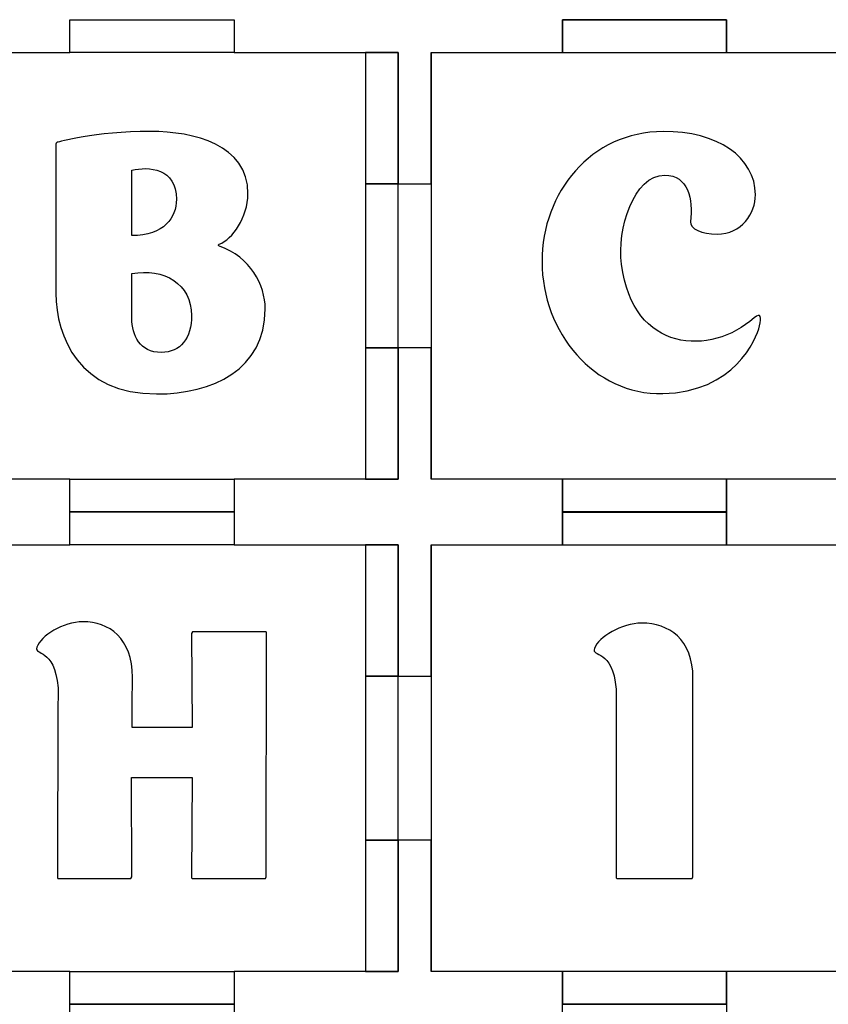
# Model space of a CAD drawing. Header units: millimetres. Extents: x -429 to 420, y -314 to 480.
# Tile 59 of 143: x -314 to -240, y 390 to 480. Entities that reach past the tile are written whole.
import ezdxf

# ---------------------------------------------------------------- set-up
doc = ezdxf.new("R2010")
doc.units = ezdxf.units.MM
doc.header["$MEASUREMENT"] = 0
doc.layers.add('Layer 1', color=7, linetype='Continuous')

msp = doc.modelspace()

# ---------------------------------------------------------------- linework, layer by layer
at = {"layer": 'Layer 1', "color": 114}
for points in [[(-264.234, 476.5458), (-249.234, 476.5458), (-249.234, 479.5458), (-264.234, 479.5458), (-264.234, 476.5458)], [(-282.2339, 464.5462), (-279.2339, 464.5462), (-279.2339, 476.546), (-282.2339, 476.546), (-282.2339, 464.5462)], [(-282.2339, 437.5462), (-279.2339, 437.5462), (-279.2339, 449.546), (-282.2339, 449.546), (-282.2339, 437.5462)], [(-264.234, 434.5458), (-249.234, 434.5458), (-249.234, 437.5458), (-264.234, 437.5458), (-264.234, 434.5458)], [(-264.234, 431.546), (-249.234, 431.546), (-249.234, 434.546), (-264.234, 434.546), (-264.234, 431.546)], [(-282.2339, 419.5461), (-279.2339, 419.5461), (-279.2339, 431.5459), (-282.2339, 431.5459), (-282.2339, 419.5461)], [(-282.2339, 392.5462), (-279.2339, 392.5462), (-279.2339, 404.546), (-282.2339, 404.546), (-282.2339, 392.5462)], [(-264.234, 389.546), (-249.234, 389.546), (-249.234, 392.546), (-264.234, 392.546), (-264.234, 389.546)]]:
    msp.add_lwpolyline(points, close=True, dxfattribs=at)
at = {"layer": 'Layer 1', "color": 7, "lineweight": 25}
for points, knots in [([(-279.2341, 464.5461), (-279.2341, 464.5461), (-279.2341, 476.546), (-279.2341, 476.546), (-279.2341, 476.546), (-279.2341, 476.546), (-290.9046, 476.546), (-290.9046, 476.546), (-290.9046, 476.546), (-290.9046, 476.546), (-294.2338, 476.546), (-294.2338, 476.546), (-294.2338, 476.546), (-294.2338, 476.546), (-294.2338, 479.5459), (-294.2338, 479.5459), (-294.2338, 479.5459), (-294.2338, 479.5459), (-294.2341, 479.5459), (-294.2341, 479.5459), (-294.2341, 479.5459), (-294.2341, 479.5459), (-309.2338, 479.5459), (-309.2338, 479.5459), (-309.2338, 479.5459), (-309.2338, 479.5459), (-309.2341, 479.5459), (-309.2341, 479.5459), (-309.2341, 479.5459), (-309.2341, 479.5459), (-309.2341, 476.546), (-309.2341, 476.546), (-309.2341, 476.546), (-309.2341, 476.546), (-312.6343, 476.546), (-312.6343, 476.546), (-312.6343, 476.546), (-312.6343, 476.546), (-324.2339, 476.546), (-324.2339, 476.546), (-324.2339, 476.546), (-324.2339, 476.546), (-324.2339, 464.5461), (-324.2339, 464.5461), (-324.2339, 464.5461), (-324.2339, 464.5461), (-321.234, 464.5461), (-321.234, 464.5461), (-321.234, 464.5461), (-321.234, 464.5461), (-321.234, 449.5461), (-321.234, 449.5461), (-321.234, 449.5461), (-321.234, 449.5461), (-324.2339, 449.5461), (-324.2339, 449.5461), (-324.2339, 449.5461), (-324.2339, 449.5461), (-324.2339, 437.5459), (-324.2339, 437.5459), (-324.2339, 437.5459), (-324.2339, 437.5459), (-312.6343, 437.5459), (-312.6343, 437.5459), (-312.6343, 437.5459), (-312.6343, 437.5459), (-309.2341, 437.5459), (-309.2341, 437.5459), (-309.2341, 437.5459), (-309.2341, 437.5459), (-309.2341, 434.5461), (-309.2341, 434.5461), (-309.2341, 434.5461), (-309.2341, 434.5461), (-309.2338, 434.5461), (-309.2338, 434.5461), (-309.2338, 434.5461), (-309.2338, 434.5461), (-294.2341, 434.5461), (-294.2341, 434.5461), (-294.2341, 434.5461), (-294.2341, 434.5461), (-294.2338, 434.5461), (-294.2338, 434.5461), (-294.2338, 434.5461), (-294.2338, 434.5461), (-294.2338, 437.5459), (-294.2338, 437.5459), (-294.2338, 437.5459), (-294.2338, 437.5459), (-290.9046, 437.5459), (-290.9046, 437.5459), (-290.9046, 437.5459), (-290.9046, 437.5459), (-279.2341, 437.5459), (-279.2341, 437.5459), (-279.2341, 437.5459), (-279.2341, 437.5459), (-279.2341, 449.5461), (-279.2341, 449.5461), (-279.2341, 449.5461), (-279.2341, 449.5461), (-282.2339, 449.5461), (-282.2339, 449.5461), (-282.2339, 449.5461), (-282.2339, 449.5461), (-282.2339, 464.5461), (-282.2339, 464.5461), (-282.2339, 464.5461), (-282.2339, 464.5461), (-279.2341, 464.5461), (-279.2341, 464.5461)], [0, 0, 0, 0, 0.0344828, 0.0344828, 0.0344828, 0.0344828, 0.0689655, 0.0689655, 0.0689655, 0.0689655, 0.1034483, 0.1034483, 0.1034483, 0.1034483, 0.137931, 0.137931, 0.137931, 0.137931, 0.1724138, 0.1724138, 0.1724138, 0.1724138, 0.2068966, 0.2068966, 0.2068966, 0.2068966, 0.2413793, 0.2413793, 0.2413793, 0.2413793, 0.2758621, 0.2758621, 0.2758621, 0.2758621, 0.3103448, 0.3103448, 0.3103448, 0.3103448, 0.3448276, 0.3448276, 0.3448276, 0.3448276, 0.3793103, 0.3793103, 0.3793103, 0.3793103, 0.4137931, 0.4137931, 0.4137931, 0.4137931, 0.4482759, 0.4482759, 0.4482759, 0.4482759, 0.4827586, 0.4827586, 0.4827586, 0.4827586, 0.5172414, 0.5172414, 0.5172414, 0.5172414, 0.5517241, 0.5517241, 0.5517241, 0.5517241, 0.5862069, 0.5862069, 0.5862069, 0.5862069, 0.6206897, 0.6206897, 0.6206897, 0.6206897, 0.6551724, 0.6551724, 0.6551724, 0.6551724, 0.6896552, 0.6896552, 0.6896552, 0.6896552, 0.7241379, 0.7241379, 0.7241379, 0.7241379, 0.7586207, 0.7586207, 0.7586207, 0.7586207, 0.7931034, 0.7931034, 0.7931034, 0.7931034, 0.8275862, 0.8275862, 0.8275862, 0.8275862, 0.862069, 0.862069, 0.862069, 0.862069, 0.8965517, 0.8965517, 0.8965517, 0.8965517, 0.9310345, 0.9310345, 0.9310345, 0.9310345, 1, 1, 1, 1]), ([(-237.2338, 476.546), (-237.2338, 476.546), (-249.234, 476.546), (-249.234, 476.546), (-249.234, 476.546), (-249.234, 476.546), (-249.234, 479.5459), (-249.234, 479.5459), (-249.234, 479.5459), (-249.234, 479.5459), (-264.234, 479.5459), (-264.234, 479.5459), (-264.234, 479.5459), (-264.234, 479.5459), (-264.234, 476.546), (-264.234, 476.546), (-264.234, 476.546), (-264.234, 476.546), (-276.2339, 476.546), (-276.2339, 476.546), (-276.2339, 476.546), (-276.2339, 476.546), (-276.2339, 464.5461), (-276.2339, 464.5461), (-276.2339, 464.5461), (-276.2339, 464.5461), (-279.2341, 464.5461), (-279.2341, 464.5461), (-279.2341, 464.5461), (-279.2341, 464.5461), (-279.2341, 449.5461), (-279.2341, 449.5461), (-279.2341, 449.5461), (-279.2341, 449.5461), (-276.2339, 449.5461), (-276.2339, 449.5461), (-276.2339, 449.5461), (-276.2339, 449.5461), (-276.2339, 437.5459), (-276.2339, 437.5459), (-276.2339, 437.5459), (-276.2339, 437.5459), (-264.234, 437.5459), (-264.234, 437.5459), (-264.234, 437.5459), (-264.234, 437.5459), (-264.234, 434.5461), (-264.234, 434.5461), (-264.234, 434.5461), (-264.234, 434.5461), (-249.234, 434.5461), (-249.234, 434.5461), (-249.234, 434.5461), (-249.234, 434.5461), (-249.234, 437.5459), (-249.234, 437.5459), (-249.234, 437.5459), (-249.234, 437.5459), (-237.2338, 437.5459), (-237.2338, 437.5459), (-237.2338, 437.5459), (-237.2338, 437.5459), (-237.2338, 449.5461), (-237.2338, 449.5461), (-237.2338, 449.5461), (-237.2338, 449.5461), (-234.234, 449.5461), (-234.234, 449.5461), (-234.234, 449.5461), (-234.234, 449.5461), (-234.234, 464.5461), (-234.234, 464.5461), (-234.234, 464.5461), (-234.234, 464.5461), (-237.2338, 464.5461), (-237.2338, 464.5461), (-237.2338, 464.5461), (-237.2338, 464.5461), (-237.2338, 476.546), (-237.2338, 476.546)], [0, 0, 0, 0, 0.047619, 0.047619, 0.047619, 0.047619, 0.0952381, 0.0952381, 0.0952381, 0.0952381, 0.1428571, 0.1428571, 0.1428571, 0.1428571, 0.1904762, 0.1904762, 0.1904762, 0.1904762, 0.2380952, 0.2380952, 0.2380952, 0.2380952, 0.2857143, 0.2857143, 0.2857143, 0.2857143, 0.3333333, 0.3333333, 0.3333333, 0.3333333, 0.3809524, 0.3809524, 0.3809524, 0.3809524, 0.4285714, 0.4285714, 0.4285714, 0.4285714, 0.4761905, 0.4761905, 0.4761905, 0.4761905, 0.5238095, 0.5238095, 0.5238095, 0.5238095, 0.5714286, 0.5714286, 0.5714286, 0.5714286, 0.6190476, 0.6190476, 0.6190476, 0.6190476, 0.6666667, 0.6666667, 0.6666667, 0.6666667, 0.7142857, 0.7142857, 0.7142857, 0.7142857, 0.7619048, 0.7619048, 0.7619048, 0.7619048, 0.8095238, 0.8095238, 0.8095238, 0.8095238, 0.8571429, 0.8571429, 0.8571429, 0.8571429, 0.9047619, 0.9047619, 0.9047619, 0.9047619, 1, 1, 1, 1]), ([(-279.2341, 419.546), (-279.2341, 419.546), (-279.2341, 431.5459), (-279.2341, 431.5459), (-279.2341, 431.5459), (-279.2341, 431.5459), (-290.9046, 431.5459), (-290.9046, 431.5459), (-290.9046, 431.5459), (-290.9046, 431.5459), (-294.2338, 431.5459), (-294.2338, 431.5459), (-294.2338, 431.5459), (-294.2338, 431.5459), (-294.2338, 434.5461), (-294.2338, 434.5461), (-294.2338, 434.5461), (-294.2338, 434.5461), (-294.2341, 434.5461), (-294.2341, 434.5461), (-294.2341, 434.5461), (-294.2341, 434.5461), (-309.2338, 434.5461), (-309.2338, 434.5461), (-309.2338, 434.5461), (-309.2338, 434.5461), (-309.2341, 434.5461), (-309.2341, 434.5461), (-309.2341, 434.5461), (-309.2341, 434.5461), (-309.2341, 431.5459), (-309.2341, 431.5459), (-309.2341, 431.5459), (-309.2341, 431.5459), (-312.6343, 431.5459), (-312.6343, 431.5459), (-312.6343, 431.5459), (-312.6343, 431.5459), (-324.2339, 431.5459), (-324.2339, 431.5459), (-324.2339, 431.5459), (-324.2339, 431.5459), (-324.2339, 419.546), (-324.2339, 419.546), (-324.2339, 419.546), (-324.2339, 419.546), (-321.234, 419.546), (-321.234, 419.546), (-321.234, 419.546), (-321.234, 419.546), (-321.234, 404.546), (-321.234, 404.546), (-321.234, 404.546), (-321.234, 404.546), (-324.2339, 404.546), (-324.2339, 404.546), (-324.2339, 404.546), (-324.2339, 404.546), (-324.2339, 392.5461), (-324.2339, 392.5461), (-324.2339, 392.5461), (-324.2339, 392.5461), (-312.6343, 392.5461), (-312.6343, 392.5461), (-312.6343, 392.5461), (-312.6343, 392.5461), (-309.2341, 392.5461), (-309.2341, 392.5461), (-309.2341, 392.5461), (-309.2341, 392.5461), (-309.2341, 389.546), (-309.2341, 389.546), (-309.2341, 389.546), (-309.2341, 389.546), (-309.2338, 389.546), (-309.2338, 389.546), (-309.2338, 389.546), (-309.2338, 389.546), (-294.2341, 389.546), (-294.2341, 389.546), (-294.2341, 389.546), (-294.2341, 389.546), (-294.2338, 389.546), (-294.2338, 389.546), (-294.2338, 389.546), (-294.2338, 389.546), (-294.2338, 392.5461), (-294.2338, 392.5461), (-294.2338, 392.5461), (-294.2338, 392.5461), (-290.9046, 392.5461), (-290.9046, 392.5461), (-290.9046, 392.5461), (-290.9046, 392.5461), (-279.2341, 392.5461), (-279.2341, 392.5461), (-279.2341, 392.5461), (-279.2341, 392.5461), (-279.2341, 404.546), (-279.2341, 404.546), (-279.2341, 404.546), (-279.2341, 404.546), (-282.2339, 404.546), (-282.2339, 404.546), (-282.2339, 404.546), (-282.2339, 404.546), (-282.2339, 419.546), (-282.2339, 419.546), (-282.2339, 419.546), (-282.2339, 419.546), (-279.2341, 419.546), (-279.2341, 419.546)], [0, 0, 0, 0, 0.0344828, 0.0344828, 0.0344828, 0.0344828, 0.0689655, 0.0689655, 0.0689655, 0.0689655, 0.1034483, 0.1034483, 0.1034483, 0.1034483, 0.137931, 0.137931, 0.137931, 0.137931, 0.1724138, 0.1724138, 0.1724138, 0.1724138, 0.2068966, 0.2068966, 0.2068966, 0.2068966, 0.2413793, 0.2413793, 0.2413793, 0.2413793, 0.2758621, 0.2758621, 0.2758621, 0.2758621, 0.3103448, 0.3103448, 0.3103448, 0.3103448, 0.3448276, 0.3448276, 0.3448276, 0.3448276, 0.3793103, 0.3793103, 0.3793103, 0.3793103, 0.4137931, 0.4137931, 0.4137931, 0.4137931, 0.4482759, 0.4482759, 0.4482759, 0.4482759, 0.4827586, 0.4827586, 0.4827586, 0.4827586, 0.5172414, 0.5172414, 0.5172414, 0.5172414, 0.5517241, 0.5517241, 0.5517241, 0.5517241, 0.5862069, 0.5862069, 0.5862069, 0.5862069, 0.6206897, 0.6206897, 0.6206897, 0.6206897, 0.6551724, 0.6551724, 0.6551724, 0.6551724, 0.6896552, 0.6896552, 0.6896552, 0.6896552, 0.7241379, 0.7241379, 0.7241379, 0.7241379, 0.7586207, 0.7586207, 0.7586207, 0.7586207, 0.7931034, 0.7931034, 0.7931034, 0.7931034, 0.8275862, 0.8275862, 0.8275862, 0.8275862, 0.862069, 0.862069, 0.862069, 0.862069, 0.8965517, 0.8965517, 0.8965517, 0.8965517, 0.9310345, 0.9310345, 0.9310345, 0.9310345, 1, 1, 1, 1]), ([(-237.2338, 431.5459), (-237.2338, 431.5459), (-249.234, 431.5459), (-249.234, 431.5459), (-249.234, 431.5459), (-249.234, 431.5459), (-249.234, 434.5461), (-249.234, 434.5461), (-249.234, 434.5461), (-249.234, 434.5461), (-264.234, 434.5461), (-264.234, 434.5461), (-264.234, 434.5461), (-264.234, 434.5461), (-264.234, 431.5459), (-264.234, 431.5459), (-264.234, 431.5459), (-264.234, 431.5459), (-276.2339, 431.5459), (-276.2339, 431.5459), (-276.2339, 431.5459), (-276.2339, 431.5459), (-276.2339, 419.546), (-276.2339, 419.546), (-276.2339, 419.546), (-276.2339, 419.546), (-279.2341, 419.546), (-279.2341, 419.546), (-279.2341, 419.546), (-279.2341, 419.546), (-279.2341, 404.546), (-279.2341, 404.546), (-279.2341, 404.546), (-279.2341, 404.546), (-276.2339, 404.546), (-276.2339, 404.546), (-276.2339, 404.546), (-276.2339, 404.546), (-276.2339, 392.5461), (-276.2339, 392.5461), (-276.2339, 392.5461), (-276.2339, 392.5461), (-264.234, 392.5461), (-264.234, 392.5461), (-264.234, 392.5461), (-264.234, 392.5461), (-264.234, 389.546), (-264.234, 389.546), (-264.234, 389.546), (-264.234, 389.546), (-249.234, 389.546), (-249.234, 389.546), (-249.234, 389.546), (-249.234, 389.546), (-249.234, 392.5461), (-249.234, 392.5461), (-249.234, 392.5461), (-249.234, 392.5461), (-237.2338, 392.5461), (-237.2338, 392.5461), (-237.2338, 392.5461), (-237.2338, 392.5461), (-237.2338, 404.546), (-237.2338, 404.546), (-237.2338, 404.546), (-237.2338, 404.546), (-234.234, 404.546), (-234.234, 404.546), (-234.234, 404.546), (-234.234, 404.546), (-234.234, 419.546), (-234.234, 419.546), (-234.234, 419.546), (-234.234, 419.546), (-237.2338, 419.546), (-237.2338, 419.546), (-237.2338, 419.546), (-237.2338, 419.546), (-237.2338, 431.5459), (-237.2338, 431.5459)], [0, 0, 0, 0, 0.047619, 0.047619, 0.047619, 0.047619, 0.0952381, 0.0952381, 0.0952381, 0.0952381, 0.1428571, 0.1428571, 0.1428571, 0.1428571, 0.1904762, 0.1904762, 0.1904762, 0.1904762, 0.2380952, 0.2380952, 0.2380952, 0.2380952, 0.2857143, 0.2857143, 0.2857143, 0.2857143, 0.3333333, 0.3333333, 0.3333333, 0.3333333, 0.3809524, 0.3809524, 0.3809524, 0.3809524, 0.4285714, 0.4285714, 0.4285714, 0.4285714, 0.4761905, 0.4761905, 0.4761905, 0.4761905, 0.5238095, 0.5238095, 0.5238095, 0.5238095, 0.5714286, 0.5714286, 0.5714286, 0.5714286, 0.6190476, 0.6190476, 0.6190476, 0.6190476, 0.6666667, 0.6666667, 0.6666667, 0.6666667, 0.7142857, 0.7142857, 0.7142857, 0.7142857, 0.7619048, 0.7619048, 0.7619048, 0.7619048, 0.8095238, 0.8095238, 0.8095238, 0.8095238, 0.8571429, 0.8571429, 0.8571429, 0.8571429, 0.9047619, 0.9047619, 0.9047619, 0.9047619, 1, 1, 1, 1]), ([(-279.2341, 374.546), (-279.2341, 374.546), (-279.2341, 386.5459), (-279.2341, 386.5459), (-279.2341, 386.5459), (-279.2341, 386.5459), (-290.9046, 386.5459), (-290.9046, 386.5459), (-290.9046, 386.5459), (-290.9046, 386.5459), (-294.2338, 386.5459), (-294.2338, 386.5459), (-294.2338, 386.5459), (-294.2338, 386.5459), (-294.2338, 389.546), (-294.2338, 389.546), (-294.2338, 389.546), (-294.2338, 389.546), (-294.2341, 389.546), (-294.2341, 389.546), (-294.2341, 389.546), (-294.2341, 389.546), (-309.2338, 389.546), (-309.2338, 389.546), (-309.2338, 389.546), (-309.2338, 389.546), (-309.2341, 389.546), (-309.2341, 389.546), (-309.2341, 389.546), (-309.2341, 389.546), (-309.2341, 386.5459), (-309.2341, 386.5459), (-309.2341, 386.5459), (-309.2341, 386.5459), (-312.6343, 386.5459), (-312.6343, 386.5459), (-312.6343, 386.5459), (-312.6343, 386.5459), (-324.2339, 386.5459), (-324.2339, 386.5459), (-324.2339, 386.5459), (-324.2339, 386.5459), (-324.2339, 374.546), (-324.2339, 374.546), (-324.2339, 374.546), (-324.2339, 374.546), (-321.234, 374.546), (-321.234, 374.546), (-321.234, 374.546), (-321.234, 374.546), (-321.234, 359.5459), (-321.234, 359.5459), (-321.234, 359.5459), (-321.234, 359.5459), (-324.2339, 359.5459), (-324.2339, 359.5459), (-324.2339, 359.5459), (-324.2339, 359.5459), (-324.2339, 347.546), (-324.2339, 347.546), (-324.2339, 347.546), (-324.2339, 347.546), (-312.6343, 347.546), (-312.6343, 347.546), (-312.6343, 347.546), (-312.6343, 347.546), (-309.2341, 347.546), (-309.2341, 347.546), (-309.2341, 347.546), (-309.2341, 347.546), (-309.2341, 344.5459), (-309.2341, 344.5459), (-309.2341, 344.5459), (-309.2341, 344.5459), (-309.2338, 344.5459), (-309.2338, 344.5459), (-309.2338, 344.5459), (-309.2338, 344.5459), (-294.2341, 344.5459), (-294.2341, 344.5459), (-294.2341, 344.5459), (-294.2341, 344.5459), (-294.2338, 344.5459), (-294.2338, 344.5459), (-294.2338, 344.5459), (-294.2338, 344.5459), (-294.2338, 347.546), (-294.2338, 347.546), (-294.2338, 347.546), (-294.2338, 347.546), (-290.9046, 347.546), (-290.9046, 347.546), (-290.9046, 347.546), (-290.9046, 347.546), (-279.2341, 347.546), (-279.2341, 347.546), (-279.2341, 347.546), (-279.2341, 347.546), (-279.2341, 359.5459), (-279.2341, 359.5459), (-279.2341, 359.5459), (-279.2341, 359.5459), (-282.2339, 359.5459), (-282.2339, 359.5459), (-282.2339, 359.5459), (-282.2339, 359.5459), (-282.2339, 374.546), (-282.2339, 374.546), (-282.2339, 374.546), (-282.2339, 374.546), (-279.2341, 374.546), (-279.2341, 374.546)], [0, 0, 0, 0, 0.0344828, 0.0344828, 0.0344828, 0.0344828, 0.0689655, 0.0689655, 0.0689655, 0.0689655, 0.1034483, 0.1034483, 0.1034483, 0.1034483, 0.137931, 0.137931, 0.137931, 0.137931, 0.1724138, 0.1724138, 0.1724138, 0.1724138, 0.2068966, 0.2068966, 0.2068966, 0.2068966, 0.2413793, 0.2413793, 0.2413793, 0.2413793, 0.2758621, 0.2758621, 0.2758621, 0.2758621, 0.3103448, 0.3103448, 0.3103448, 0.3103448, 0.3448276, 0.3448276, 0.3448276, 0.3448276, 0.3793103, 0.3793103, 0.3793103, 0.3793103, 0.4137931, 0.4137931, 0.4137931, 0.4137931, 0.4482759, 0.4482759, 0.4482759, 0.4482759, 0.4827586, 0.4827586, 0.4827586, 0.4827586, 0.5172414, 0.5172414, 0.5172414, 0.5172414, 0.5517241, 0.5517241, 0.5517241, 0.5517241, 0.5862069, 0.5862069, 0.5862069, 0.5862069, 0.6206897, 0.6206897, 0.6206897, 0.6206897, 0.6551724, 0.6551724, 0.6551724, 0.6551724, 0.6896552, 0.6896552, 0.6896552, 0.6896552, 0.7241379, 0.7241379, 0.7241379, 0.7241379, 0.7586207, 0.7586207, 0.7586207, 0.7586207, 0.7931034, 0.7931034, 0.7931034, 0.7931034, 0.8275862, 0.8275862, 0.8275862, 0.8275862, 0.862069, 0.862069, 0.862069, 0.862069, 0.8965517, 0.8965517, 0.8965517, 0.8965517, 0.9310345, 0.9310345, 0.9310345, 0.9310345, 1, 1, 1, 1]), ([(-237.2338, 386.5459), (-237.2338, 386.5459), (-249.234, 386.5459), (-249.234, 386.5459), (-249.234, 386.5459), (-249.234, 386.5459), (-249.234, 389.546), (-249.234, 389.546), (-249.234, 389.546), (-249.234, 389.546), (-264.234, 389.546), (-264.234, 389.546), (-264.234, 389.546), (-264.234, 389.546), (-264.234, 386.5459), (-264.234, 386.5459), (-264.234, 386.5459), (-264.234, 386.5459), (-276.2339, 386.5459), (-276.2339, 386.5459), (-276.2339, 386.5459), (-276.2339, 386.5459), (-276.2339, 374.546), (-276.2339, 374.546), (-276.2339, 374.546), (-276.2339, 374.546), (-279.2341, 374.546), (-279.2341, 374.546), (-279.2341, 374.546), (-279.2341, 374.546), (-279.2341, 359.5459), (-279.2341, 359.5459), (-279.2341, 359.5459), (-279.2341, 359.5459), (-276.2339, 359.5459), (-276.2339, 359.5459), (-276.2339, 359.5459), (-276.2339, 359.5459), (-276.2339, 347.546), (-276.2339, 347.546), (-276.2339, 347.546), (-276.2339, 347.546), (-264.234, 347.546), (-264.234, 347.546), (-264.234, 347.546), (-264.234, 347.546), (-264.234, 344.5459), (-264.234, 344.5459), (-264.234, 344.5459), (-264.234, 344.5459), (-249.234, 344.5459), (-249.234, 344.5459), (-249.234, 344.5459), (-249.234, 344.5459), (-249.234, 347.546), (-249.234, 347.546), (-249.234, 347.546), (-249.234, 347.546), (-237.2338, 347.546), (-237.2338, 347.546), (-237.2338, 347.546), (-237.2338, 347.546), (-237.2338, 359.5459), (-237.2338, 359.5459), (-237.2338, 359.5459), (-237.2338, 359.5459), (-234.234, 359.5459), (-234.234, 359.5459), (-234.234, 359.5459), (-234.234, 359.5459), (-234.234, 374.546), (-234.234, 374.546), (-234.234, 374.546), (-234.234, 374.546), (-237.2338, 374.546), (-237.2338, 374.546), (-237.2338, 374.546), (-237.2338, 374.546), (-237.2338, 386.5459), (-237.2338, 386.5459)], [0, 0, 0, 0, 0.047619, 0.047619, 0.047619, 0.047619, 0.0952381, 0.0952381, 0.0952381, 0.0952381, 0.1428571, 0.1428571, 0.1428571, 0.1428571, 0.1904762, 0.1904762, 0.1904762, 0.1904762, 0.2380952, 0.2380952, 0.2380952, 0.2380952, 0.2857143, 0.2857143, 0.2857143, 0.2857143, 0.3333333, 0.3333333, 0.3333333, 0.3333333, 0.3809524, 0.3809524, 0.3809524, 0.3809524, 0.4285714, 0.4285714, 0.4285714, 0.4285714, 0.4761905, 0.4761905, 0.4761905, 0.4761905, 0.5238095, 0.5238095, 0.5238095, 0.5238095, 0.5714286, 0.5714286, 0.5714286, 0.5714286, 0.6190476, 0.6190476, 0.6190476, 0.6190476, 0.6666667, 0.6666667, 0.6666667, 0.6666667, 0.7142857, 0.7142857, 0.7142857, 0.7142857, 0.7619048, 0.7619048, 0.7619048, 0.7619048, 0.8095238, 0.8095238, 0.8095238, 0.8095238, 0.8571429, 0.8571429, 0.8571429, 0.8571429, 0.9047619, 0.9047619, 0.9047619, 0.9047619, 1, 1, 1, 1])]:
    msp.add_open_spline(points, degree=3, knots=knots, dxfattribs=at)
at = {"layer": 'Layer 1', "color": 114}
for points, knots in [([(-309.2338, 479.5459), (-309.2338, 479.5459), (-309.2341, 479.5459), (-309.2341, 479.5459), (-309.2341, 479.5459), (-309.2341, 479.5459), (-309.2341, 476.546), (-309.2341, 476.546), (-309.2341, 476.546), (-309.2341, 476.546), (-294.2338, 476.546), (-294.2338, 476.546), (-294.2338, 476.546), (-294.2338, 476.546), (-294.2338, 479.5459), (-294.2338, 479.5459), (-294.2338, 479.5459), (-294.2338, 479.5459), (-294.2341, 479.5459), (-294.2341, 479.5459), (-294.2341, 479.5459), (-294.2341, 479.5459), (-309.2338, 479.5459), (-309.2338, 479.5459)], [0, 0, 0, 0, 0.1428571, 0.1428571, 0.1428571, 0.1428571, 0.2857143, 0.2857143, 0.2857143, 0.2857143, 0.4285714, 0.4285714, 0.4285714, 0.4285714, 0.5714286, 0.5714286, 0.5714286, 0.5714286, 0.7142857, 0.7142857, 0.7142857, 0.7142857, 1, 1, 1, 1]), ([(-276.2339, 464.5461), (-276.2339, 464.5461), (-279.2341, 464.5461), (-279.2341, 464.5461), (-279.2341, 464.5461), (-279.2341, 464.5461), (-279.2341, 449.5461), (-279.2341, 449.5461), (-279.2341, 449.5461), (-279.2341, 449.5461), (-276.2339, 449.5461), (-276.2339, 449.5461), (-276.2339, 449.5461), (-276.2339, 449.5461), (-276.2339, 437.5459), (-276.2339, 437.5459), (-276.2339, 437.5459), (-276.2339, 437.5459), (-276.2339, 437.5459), (-276.2339, 437.5459), (-276.2339, 437.5459), (-276.2339, 437.5459), (-276.2339, 476.546), (-276.2339, 476.546), (-276.2339, 476.546), (-276.2339, 476.546), (-276.2339, 476.546), (-276.2339, 476.546), (-276.2339, 476.546), (-276.2339, 476.546), (-276.2339, 464.5461), (-276.2339, 464.5461)], [0, 0, 0, 0, 0.1111111, 0.1111111, 0.1111111, 0.1111111, 0.2222222, 0.2222222, 0.2222222, 0.2222222, 0.3333333, 0.3333333, 0.3333333, 0.3333333, 0.4444444, 0.4444444, 0.4444444, 0.4444444, 0.5555556, 0.5555556, 0.5555556, 0.5555556, 0.6666667, 0.6666667, 0.6666667, 0.6666667, 0.7777778, 0.7777778, 0.7777778, 0.7777778, 1, 1, 1, 1]), ([(-295.5607, 458.8322), (-292.7476, 457.8522), (-291.3885, 455.3238), (-291.3885, 453.1114), (-291.3885, 453.1114), (-291.3885, 447.5485), (-296.2246, 445.3361), (-301.3133, 445.3361), (-301.3133, 445.3361), (-308.3933, 445.3361), (-310.511, 450.5513), (-310.511, 454.5338), (-310.511, 454.5338), (-310.511, 457.4416), (-310.511, 468.1882), (-310.511, 468.1564), (-310.511, 468.1564), (-310.511, 468.3146), (-310.3845, 468.3461), (-310.353, 468.3461), (-310.353, 468.3461), (-310.353, 468.3461), (-306.9711, 469.3261), (-301.8821, 469.3261), (-301.8821, 469.3261), (-297.8681, 469.3261), (-292.9688, 468.1249), (-292.9688, 463.6368), (-292.9688, 463.6368), (-292.9688, 461.4558), (-294.3912, 459.4963), (-295.5921, 459.0222), (-295.5921, 459.0222), (-295.6872, 458.9586), (-295.6872, 458.8639), (-295.5607, 458.8322)], [0, 0, 0, 0, 0.1, 0.1, 0.1, 0.1, 0.2, 0.2, 0.2, 0.2, 0.3, 0.3, 0.3, 0.3, 0.4, 0.4, 0.4, 0.4, 0.5, 0.5, 0.5, 0.5, 0.6, 0.6, 0.6, 0.6, 0.7, 0.7, 0.7, 0.7, 0.8, 0.8, 0.8, 0.8, 1, 1, 1, 1]), ([(-246.2149, 451.5625), (-246.4993, 450.3298), (-248.5538, 445.4938), (-255.0649, 445.3673), (-255.0649, 445.3673), (-261.3231, 445.2411), (-266.0959, 450.9302), (-266.0959, 457.4413), (-266.0959, 457.4413), (-266.0959, 463.7312), (-261.6393, 469.2941), (-255.0334, 469.3259), (-255.0334, 469.3259), (-250.0711, 469.3891), (-246.5942, 466.9552), (-246.5942, 463.5418), (-246.5942, 463.5418), (-246.5942, 461.8665), (-247.8269, 459.9384), (-250.1026, 459.9384), (-250.1026, 459.9384), (-251.4933, 459.9384), (-252.5997, 460.444), (-252.5365, 461.0761), (-252.5365, 461.0761), (-252.2521, 463.1306), (-252.7577, 465.343), (-254.8754, 465.343), (-254.8754, 465.343), (-257.7517, 465.343), (-259.2373, 460.3807), (-258.8264, 457.1883), (-258.8264, 457.1883), (-257.8152, 449.0336), (-250.6402, 448.7806), (-246.7209, 452.289), (-246.7209, 452.289), (-246.0881, 452.8269), (-246.0251, 452.3213), (-246.2149, 451.5625)], [0, 0, 0, 0, 0.0909091, 0.0909091, 0.0909091, 0.0909091, 0.1818182, 0.1818182, 0.1818182, 0.1818182, 0.2727273, 0.2727273, 0.2727273, 0.2727273, 0.3636364, 0.3636364, 0.3636364, 0.3636364, 0.4545455, 0.4545455, 0.4545455, 0.4545455, 0.5454545, 0.5454545, 0.5454545, 0.5454545, 0.6363636, 0.6363636, 0.6363636, 0.6363636, 0.7272727, 0.7272727, 0.7272727, 0.7272727, 0.8181818, 0.8181818, 0.8181818, 0.8181818, 1, 1, 1, 1]), ([(-303.589, 465.7859), (-303.589, 464.3952), (-303.589, 461.4242), (-303.589, 459.8121), (-303.589, 459.8121), (-300.618, 459.8121), (-299.5115, 461.4557), (-299.5115, 463.1308), (-299.5115, 463.1308), (-299.5115, 465.9756), (-302.0401, 466.1651), (-303.589, 465.7859)], [0, 0, 0, 0, 0.25, 0.25, 0.25, 0.25, 0.5, 0.5, 0.5, 0.5, 1, 1, 1, 1]), ([(-298.1208, 452.5107), (-298.1208, 455.387), (-300.6494, 456.9041), (-303.5889, 456.3353), (-303.5889, 456.3353), (-303.5889, 455.2606), (-303.5889, 453.0796), (-303.5889, 452.2578), (-303.5889, 452.2578), (-303.5257, 450.7089), (-302.8936, 449.1286), (-300.8706, 449.1286), (-300.8706, 449.1286), (-299.1323, 449.1288), (-298.1208, 450.4562), (-298.1208, 452.5107)], [0, 0, 0, 0, 0.2, 0.2, 0.2, 0.2, 0.4, 0.4, 0.4, 0.4, 0.6, 0.6, 0.6, 0.6, 1, 1, 1, 1]), ([(-294.2341, 434.5461), (-294.2341, 434.5461), (-294.2338, 434.5461), (-294.2338, 434.5461), (-294.2338, 434.5461), (-294.2338, 434.5461), (-294.2338, 437.5459), (-294.2338, 437.5459), (-294.2338, 437.5459), (-294.2338, 437.5459), (-309.2341, 437.5459), (-309.2341, 437.5459), (-309.2341, 437.5459), (-309.2341, 437.5459), (-309.2341, 434.5461), (-309.2341, 434.5461), (-309.2341, 434.5461), (-309.2341, 434.5461), (-309.2338, 434.5461), (-309.2338, 434.5461), (-309.2338, 434.5461), (-309.2338, 434.5461), (-294.2341, 434.5461), (-294.2341, 434.5461)], [0, 0, 0, 0, 0.1428571, 0.1428571, 0.1428571, 0.1428571, 0.2857143, 0.2857143, 0.2857143, 0.2857143, 0.4285714, 0.4285714, 0.4285714, 0.4285714, 0.5714286, 0.5714286, 0.5714286, 0.5714286, 0.7142857, 0.7142857, 0.7142857, 0.7142857, 1, 1, 1, 1]), ([(-309.2338, 434.5461), (-309.2338, 434.5461), (-309.2341, 434.5461), (-309.2341, 434.5461), (-309.2341, 434.5461), (-309.2341, 434.5461), (-309.2341, 431.5459), (-309.2341, 431.5459), (-309.2341, 431.5459), (-309.2341, 431.5459), (-294.2338, 431.5459), (-294.2338, 431.5459), (-294.2338, 431.5459), (-294.2338, 431.5459), (-294.2338, 434.5461), (-294.2338, 434.5461), (-294.2338, 434.5461), (-294.2338, 434.5461), (-294.2341, 434.5461), (-294.2341, 434.5461), (-294.2341, 434.5461), (-294.2341, 434.5461), (-309.2338, 434.5461), (-309.2338, 434.5461)], [0, 0, 0, 0, 0.1428571, 0.1428571, 0.1428571, 0.1428571, 0.2857143, 0.2857143, 0.2857143, 0.2857143, 0.4285714, 0.4285714, 0.4285714, 0.4285714, 0.5714286, 0.5714286, 0.5714286, 0.5714286, 0.7142857, 0.7142857, 0.7142857, 0.7142857, 1, 1, 1, 1]), ([(-276.2339, 419.546), (-276.2339, 419.546), (-279.2341, 419.546), (-279.2341, 419.546), (-279.2341, 419.546), (-279.2341, 419.546), (-279.2341, 404.546), (-279.2341, 404.546), (-279.2341, 404.546), (-279.2341, 404.546), (-276.2339, 404.546), (-276.2339, 404.546), (-276.2339, 404.546), (-276.2339, 404.546), (-276.2339, 392.5461), (-276.2339, 392.5461), (-276.2339, 392.5461), (-276.2339, 392.5461), (-276.2339, 392.5461), (-276.2339, 392.5461), (-276.2339, 392.5461), (-276.2339, 392.5461), (-276.2339, 431.5459), (-276.2339, 431.5459), (-276.2339, 431.5459), (-276.2339, 431.5459), (-276.2339, 431.5459), (-276.2339, 431.5459), (-276.2339, 431.5459), (-276.2339, 431.5459), (-276.2339, 419.546), (-276.2339, 419.546)], [0, 0, 0, 0, 0.1111111, 0.1111111, 0.1111111, 0.1111111, 0.2222222, 0.2222222, 0.2222222, 0.2222222, 0.3333333, 0.3333333, 0.3333333, 0.3333333, 0.4444444, 0.4444444, 0.4444444, 0.4444444, 0.5555556, 0.5555556, 0.5555556, 0.5555556, 0.6666667, 0.6666667, 0.6666667, 0.6666667, 0.7777778, 0.7777778, 0.7777778, 0.7777778, 1, 1, 1, 1]), ([(-291.262, 423.441), (-291.262, 423.441), (-291.2938, 401.1893), (-291.2938, 401.1893), (-291.2938, 401.1893), (-291.2938, 401.0313), (-291.4518, 401.0313), (-291.4518, 401.0313), (-291.4518, 401.0313), (-291.4518, 401.0313), (-297.9946, 401.0313), (-297.9946, 401.0313), (-297.9946, 401.0313), (-297.9946, 401.0313), (-298.1526, 401.0313), (-298.1211, 401.1893), (-298.1211, 401.1893), (-298.1211, 401.1893), (-298.0579, 410.2923), (-298.0579, 410.2923), (-298.0579, 410.2923), (-298.0579, 410.2923), (-303.6207, 410.2922), (-303.6207, 410.2922), (-303.6207, 410.2922), (-303.6207, 410.2922), (-303.5892, 401.1892), (-303.5892, 401.1892), (-303.5892, 401.1892), (-303.5892, 401.0312), (-303.7472, 401.0312), (-303.7472, 401.0312), (-303.7472, 401.0312), (-303.7472, 401.0312), (-310.2583, 401.0313), (-310.2583, 401.0313), (-310.2583, 401.0313), (-310.2583, 401.0313), (-310.4165, 401.0313), (-310.3848, 401.1893), (-310.3848, 401.1893), (-310.3848, 401.1893), (-310.3216, 418.447), (-310.3216, 418.4785), (-310.3216, 418.4785), (-310.6693, 422.2398), (-312.534, 421.3865), (-312.2496, 422.1766), (-312.2496, 422.1766), (-311.9019, 423.2196), (-309.8789, 424.5155), (-308.0456, 424.5155), (-308.0456, 424.5155), (-305.6749, 424.5155), (-303.5257, 423.0299), (-303.5257, 419.4268), (-303.5257, 419.4268), (-303.5257, 418.4785), (-303.5572, 416.1711), (-303.5572, 414.8437), (-303.5572, 414.8437), (-303.5572, 414.8437), (-298.0576, 414.8436), (-298.0576, 414.8436), (-298.0576, 414.8436), (-298.0576, 414.8436), (-298.1208, 423.4407), (-298.1208, 423.4407), (-298.1208, 423.4407), (-298.1208, 423.5989), (-297.9628, 423.5989), (-297.9628, 423.5989), (-297.9628, 423.5989), (-297.9628, 423.5989), (-291.3885, 423.5989), (-291.3885, 423.5989), (-291.3885, 423.5989), (-291.3885, 423.5989), (-291.2305, 423.5989), (-291.262, 423.441)], [0, 0, 0, 0, 0.047619, 0.047619, 0.047619, 0.047619, 0.0952381, 0.0952381, 0.0952381, 0.0952381, 0.1428571, 0.1428571, 0.1428571, 0.1428571, 0.1904762, 0.1904762, 0.1904762, 0.1904762, 0.2380952, 0.2380952, 0.2380952, 0.2380952, 0.2857143, 0.2857143, 0.2857143, 0.2857143, 0.3333333, 0.3333333, 0.3333333, 0.3333333, 0.3809524, 0.3809524, 0.3809524, 0.3809524, 0.4285714, 0.4285714, 0.4285714, 0.4285714, 0.4761905, 0.4761905, 0.4761905, 0.4761905, 0.5238095, 0.5238095, 0.5238095, 0.5238095, 0.5714286, 0.5714286, 0.5714286, 0.5714286, 0.6190476, 0.6190476, 0.6190476, 0.6190476, 0.6666667, 0.6666667, 0.6666667, 0.6666667, 0.7142857, 0.7142857, 0.7142857, 0.7142857, 0.7619048, 0.7619048, 0.7619048, 0.7619048, 0.8095238, 0.8095238, 0.8095238, 0.8095238, 0.8571429, 0.8571429, 0.8571429, 0.8571429, 0.9047619, 0.9047619, 0.9047619, 0.9047619, 1, 1, 1, 1]), ([(-252.2992, 419.332), (-252.2992, 415.6024), (-252.2992, 401.1893), (-252.2992, 401.1893), (-252.2992, 401.1893), (-252.2992, 401.0313), (-252.4572, 401.0313), (-252.4572, 401.0313), (-252.4572, 401.0313), (-252.4572, 401.0313), (-259.1895, 401.0313), (-259.1895, 401.0313), (-259.1895, 401.0313), (-259.1895, 401.0313), (-259.3475, 401.0313), (-259.316, 401.1893), (-259.316, 401.1893), (-259.3478, 416.2978), (-259.316, 418.3205), (-259.316, 418.3523), (-259.316, 418.3523), (-259.6637, 422.1136), (-261.5919, 421.2601), (-261.3073, 422.0819), (-261.3073, 422.0819), (-260.9279, 423.1249), (-258.8419, 424.3893), (-256.9771, 424.3893), (-256.9771, 424.3893), (-254.5119, 424.3892), (-252.2992, 422.9353), (-252.2992, 419.332)], [0, 0, 0, 0, 0.1111111, 0.1111111, 0.1111111, 0.1111111, 0.2222222, 0.2222222, 0.2222222, 0.2222222, 0.3333333, 0.3333333, 0.3333333, 0.3333333, 0.4444444, 0.4444444, 0.4444444, 0.4444444, 0.5555556, 0.5555556, 0.5555556, 0.5555556, 0.6666667, 0.6666667, 0.6666667, 0.6666667, 0.7777778, 0.7777778, 0.7777778, 0.7777778, 1, 1, 1, 1]), ([(-294.2341, 389.546), (-294.2341, 389.546), (-294.2338, 389.546), (-294.2338, 389.546), (-294.2338, 389.546), (-294.2338, 389.546), (-294.2338, 392.5461), (-294.2338, 392.5461), (-294.2338, 392.5461), (-294.2338, 392.5461), (-309.2341, 392.5461), (-309.2341, 392.5461), (-309.2341, 392.5461), (-309.2341, 392.5461), (-309.2341, 389.546), (-309.2341, 389.546), (-309.2341, 389.546), (-309.2341, 389.546), (-309.2338, 389.546), (-309.2338, 389.546), (-309.2338, 389.546), (-309.2338, 389.546), (-294.2341, 389.546), (-294.2341, 389.546)], [0, 0, 0, 0, 0.1428571, 0.1428571, 0.1428571, 0.1428571, 0.2857143, 0.2857143, 0.2857143, 0.2857143, 0.4285714, 0.4285714, 0.4285714, 0.4285714, 0.5714286, 0.5714286, 0.5714286, 0.5714286, 0.7142857, 0.7142857, 0.7142857, 0.7142857, 1, 1, 1, 1]), ([(-309.2338, 389.546), (-309.2338, 389.546), (-309.2341, 389.546), (-309.2341, 389.546), (-309.2341, 389.546), (-309.2341, 389.546), (-309.2341, 386.5459), (-309.2341, 386.5459), (-309.2341, 386.5459), (-309.2341, 386.5459), (-294.2338, 386.5459), (-294.2338, 386.5459), (-294.2338, 386.5459), (-294.2338, 386.5459), (-294.2338, 389.546), (-294.2338, 389.546), (-294.2338, 389.546), (-294.2338, 389.546), (-294.2341, 389.546), (-294.2341, 389.546), (-294.2341, 389.546), (-294.2341, 389.546), (-309.2338, 389.546), (-309.2338, 389.546)], [0, 0, 0, 0, 0.1428571, 0.1428571, 0.1428571, 0.1428571, 0.2857143, 0.2857143, 0.2857143, 0.2857143, 0.4285714, 0.4285714, 0.4285714, 0.4285714, 0.5714286, 0.5714286, 0.5714286, 0.5714286, 0.7142857, 0.7142857, 0.7142857, 0.7142857, 1, 1, 1, 1])]:
    msp.add_open_spline(points, degree=3, knots=knots, dxfattribs=at)

doc.saveas('drawing.dxf')
